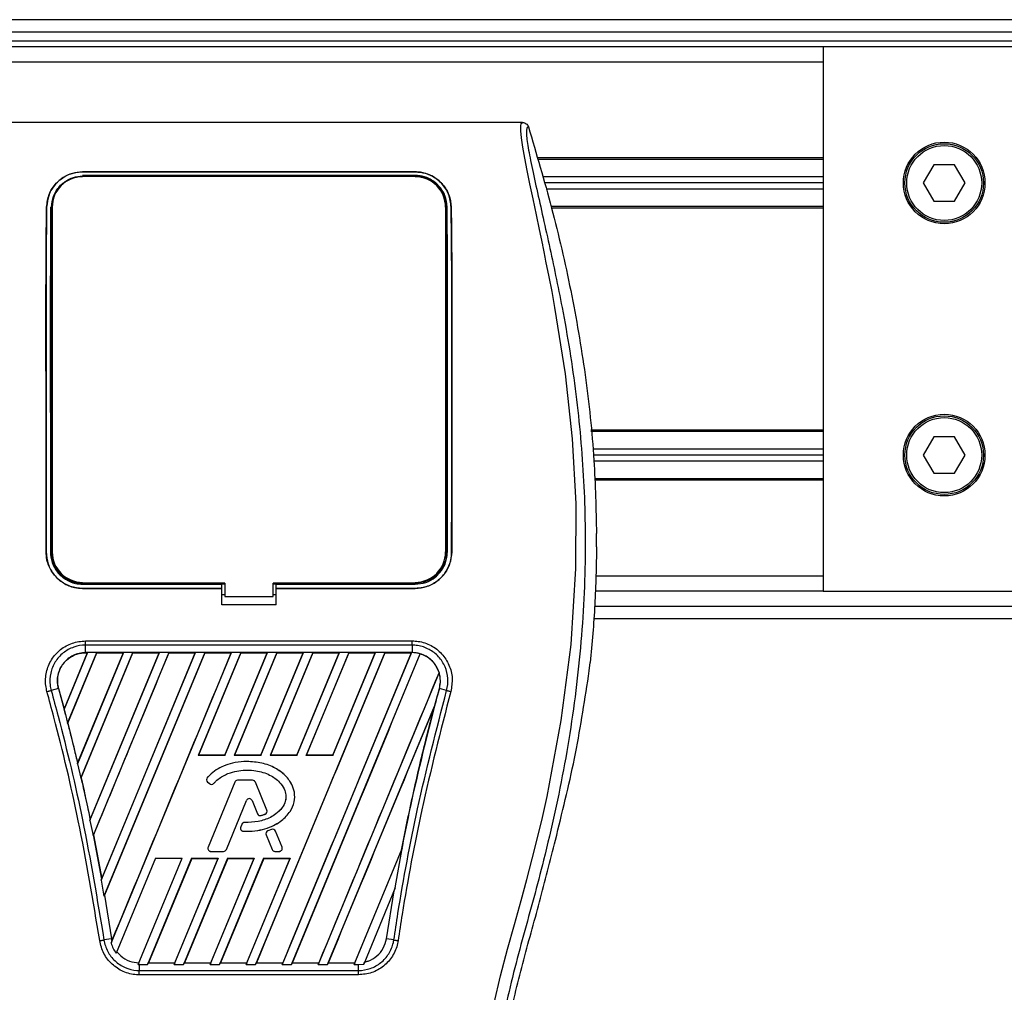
# Model space of a CAD drawing. Header units: millimetres. Extents: x 0 to 420, y 0 to 297.
# Tile 34 of 48: x 178 to 191, y 233 to 245. Entities that reach past the tile are written whole.
import ezdxf

# ---------------------------------------------------------------- set-up
doc = ezdxf.new("R2010")
doc.units = ezdxf.units.MM

msp = doc.modelspace()

# ---------------------------------------------------------------- linework, layer by layer
at = {"color": 7, "linetype": 'Continuous', "lineweight": 25}
for p, q in [((202.99774, 245.26762), (60.88198, 245.26762)), ((63.60376, 245.11209), (202.99774, 245.11209)), ((63.60376, 244.99544), (202.99774, 244.99544)), ((188.80561, 244.91768), (80.71209, 244.91768)), ((202.99774, 244.91768), (188.80561, 244.91768)), ((188.80561, 244.91768), (188.80561, 237.91882)), ((188.80561, 244.72327), (80.71209, 244.72327)), ((184.93761, 243.94561), (177.89824, 243.94561)), ((188.80561, 243.49069), (185.12668, 243.49069)), ((188.80561, 243.47125), (185.13224, 243.47125)), ((179.27938, 243.31181), (183.55646, 243.31181)), ((179.27938, 243.31096), (179.27938, 243.31181)), ((183.55646, 243.31096), (179.27938, 243.31096)), ((183.55646, 243.31096), (183.55646, 243.31181)), ((190.22622, 243.40126), (190.09153, 243.16796)), ((190.4956, 243.40126), (190.22622, 243.40126)), ((190.6303, 243.16796), (190.4956, 243.40126)), ((183.55646, 243.26447), (179.27938, 243.26447)), ((179.61621, 243.261), (179.33138, 243.261)), ((179.61621, 243.261), (179.62201, 243.25557)), ((181.37249, 243.26134), (181.3663, 243.25514)), ((181.37249, 243.26134), (181.46335, 243.26134)), ((181.37249, 243.26134), (181.37249, 243.25514)), ((181.46957, 243.25512), (181.46335, 243.26134)), ((181.46335, 243.25512), (181.46335, 243.26134)), ((183.50446, 243.261), (183.21964, 243.261)), ((183.50446, 243.261), (183.51016, 243.25566)), ((188.80561, 243.24573), (185.19676, 243.24573)), ((188.80561, 243.16796), (185.21901, 243.16796)), ((190.09153, 243.16796), (190.22622, 242.93467)), ((190.4956, 242.93467), (190.6303, 243.16796)), ((188.80561, 243.0902), (185.24125, 243.0902)), ((190.22622, 242.93467), (190.4956, 242.93467)), ((178.81677, 242.85728), (178.81604, 242.85728)), ((178.88784, 242.8569), (178.88784, 238.42429)), ((183.948, 242.8569), (183.948, 238.42429)), ((184.01907, 242.85728), (184.01981, 242.85728)), ((188.80561, 242.86468), (185.30577, 242.86468)), ((188.80561, 242.84524), (185.31129, 242.84524)), ((188.80561, 239.99126), (185.81489, 239.99126)), ((188.80561, 239.97182), (185.81689, 239.97182)), ((190.22622, 239.90183), (190.09153, 239.66853)), ((190.4956, 239.90183), (190.22622, 239.90183)), ((190.6303, 239.66853), (190.4956, 239.90183)), ((188.80561, 239.7463), (185.84006, 239.7463)), ((188.80561, 239.66853), (185.84806, 239.66853)), ((190.09153, 239.66853), (190.22622, 239.43524)), ((190.4956, 239.43524), (190.6303, 239.66853)), ((188.80561, 239.59077), (185.85535, 239.59077)), ((188.80561, 239.36525), (185.86359, 239.36525)), ((190.22622, 239.43524), (190.4956, 239.43524)), ((188.80561, 239.34581), (185.8643, 239.34581)), ((185.88942, 238.4911), (185.88942, 238.65879)), ((178.80993, 238.42428), (178.80925, 238.42428)), ((184.02591, 238.42428), (184.02659, 238.42428)), ((188.80561, 238.11323), (185.88262, 238.11323)), ((179.27938, 238.00934), (181.06798, 238.00934)), ((179.33946, 238.013), (179.60813, 238.013)), ((181.06798, 238.01274), (181.10686, 238.01274)), ((181.06798, 238.00934), (181.06798, 238.01274)), ((181.06798, 237.955), (181.06798, 238.00934)), ((181.10686, 238.02033), (181.10686, 237.84924)), ((181.72898, 237.84924), (181.72898, 238.02032)), ((181.72898, 238.01274), (181.76787, 238.01274)), ((181.76787, 238.00934), (181.76787, 238.01274)), ((181.76787, 237.955), (181.76787, 238.00934)), ((181.76787, 238.00934), (183.55646, 238.00934)), ((183.22772, 238.013), (183.49638, 238.013)), ((179.27938, 237.955), (181.06798, 237.955)), ((179.27938, 237.955), (179.27938, 237.95432)), ((181.06798, 237.95432), (179.27938, 237.95432)), ((181.06798, 237.95432), (181.06798, 237.955)), ((181.06798, 237.74308), (181.06798, 237.95432)), ((181.06798, 237.87656), (181.10686, 237.87656)), ((181.10686, 237.84924), (181.72898, 237.84924)), ((181.72898, 237.87656), (181.76787, 237.87656)), ((181.76787, 237.955), (183.55646, 237.955)), ((181.76787, 237.95432), (181.76787, 237.955)), ((181.76787, 237.74308), (181.76787, 237.95432)), ((183.55646, 237.95432), (181.76787, 237.95432)), ((183.55646, 237.955), (183.55646, 237.95432)), ((188.80561, 237.91882), (185.87223, 237.91882)), ((188.80561, 237.91882), (202.99774, 237.91882)), ((181.76787, 237.74308), (181.06798, 237.74308)), ((185.86534, 237.72441), (202.99774, 237.72441)), ((185.85313, 237.56887), (202.99774, 237.56887)), ((179.31793, 237.27993), (183.51791, 237.27993)), ((179.31793, 237.12898), (179.31793, 237.22516)), ((183.51791, 237.22516), (179.31793, 237.22516)), ((183.51791, 237.22516), (183.51791, 237.12898)), ((179.34123, 237.12885), (179.04018, 236.40205)), ((179.33948, 237.12768), (179.04044, 236.40602)), ((179.08627, 236.2227), (179.46161, 237.12885)), ((179.08809, 236.22372), (179.46239, 237.12768)), ((179.80417, 237.12885), (179.2125, 235.70041)), ((179.80243, 237.12768), (179.21509, 235.71018)), ((179.25546, 235.51351), (179.92456, 237.12885)), ((179.2595, 235.51974), (179.92534, 237.12768)), ((183.51791, 237.12898), (179.31793, 237.12898)), ((179.31793, 237.12768), (179.31793, 237.12898)), ((179.31793, 237.12768), (179.33948, 237.12768)), ((179.33948, 237.12768), (179.34123, 237.12885)), ((179.46161, 237.12885), (179.34123, 237.12885)), ((179.3736, 234.9717), (180.26712, 237.12885)), ((179.37689, 234.9832), (180.26537, 237.12768)), ((180.3875, 237.12885), (179.41307, 234.77635)), ((179.46161, 237.12885), (179.46239, 237.12768)), ((179.46239, 237.12768), (179.80243, 237.12768)), ((179.51839, 234.20359), (180.73007, 237.12885)), ((179.52428, 234.22151), (180.72832, 237.12768)), ((180.85045, 237.12885), (179.55278, 233.996)), ((180.85123, 237.12768), (179.56093, 234.01189)), ((179.64545, 233.39269), (181.19302, 237.12885)), ((179.80243, 237.12768), (179.80417, 237.12885)), ((179.92456, 237.12885), (179.80417, 237.12885)), ((179.92456, 237.12885), (179.92534, 237.12768)), ((179.92534, 237.12768), (180.26537, 237.12768)), ((180.26712, 237.12885), (180.26537, 237.12768)), ((180.3875, 237.12885), (180.26712, 237.12885)), ((180.38828, 237.12768), (180.3875, 237.12885)), ((180.38828, 237.12768), (180.72832, 237.12768)), ((180.73007, 237.12885), (180.72832, 237.12768)), ((180.85045, 237.12885), (180.73007, 237.12885)), ((181.3134, 237.12885), (180.76586, 235.80697)), ((181.31418, 237.12768), (180.76786, 235.80831)), ((180.85123, 237.12768), (180.85045, 237.12885)), ((180.85123, 237.12768), (181.19127, 237.12768)), ((181.10754, 235.80831), (181.65422, 237.12768)), ((181.10843, 235.80697), (181.65597, 237.12885)), ((181.19302, 237.12885), (181.19127, 237.12768)), ((181.3134, 237.12885), (181.19302, 237.12885)), ((181.77635, 237.12885), (181.22881, 235.80697)), ((181.77713, 237.12768), (181.23081, 235.80831)), ((181.31418, 237.12768), (181.3134, 237.12885)), ((181.31418, 237.12768), (181.65422, 237.12768)), ((183.16519, 237.12885), (181.50394, 233.11824)), ((181.57048, 235.80831), (182.11717, 237.12768)), ((181.57138, 235.80697), (182.11891, 237.12885)), ((181.65597, 237.12885), (181.65422, 237.12768)), ((181.77635, 237.12885), (181.65597, 237.12885)), ((182.2393, 237.12885), (181.69176, 235.80697)), ((182.24008, 237.12768), (181.69376, 235.80831)), ((181.77713, 237.12768), (181.77635, 237.12885)), ((181.77713, 237.12768), (182.11717, 237.12768)), ((183.50776, 237.12885), (181.84651, 233.11824)), ((181.96689, 233.11824), (183.62185, 237.11365)), ((182.03343, 235.80831), (182.58011, 237.12768)), ((182.03432, 235.80697), (182.58186, 237.12885)), ((182.11891, 237.12885), (182.11717, 237.12768)), ((182.2393, 237.12885), (182.11891, 237.12885)), ((182.70224, 237.12885), (182.15471, 235.80697)), ((182.70302, 237.12768), (182.1567, 235.80831)), ((182.24008, 237.12768), (182.2393, 237.12885)), ((182.24008, 237.12768), (182.58011, 237.12768)), ((182.49638, 235.80831), (183.04306, 237.12768)), ((182.49727, 235.80697), (183.04481, 237.12885)), ((182.58186, 237.12885), (182.58011, 237.12768)), ((182.70224, 237.12885), (182.58186, 237.12885)), ((182.70302, 237.12768), (182.70224, 237.12885)), ((182.70302, 237.12768), (183.04306, 237.12768)), ((183.04481, 237.12885), (183.04306, 237.12768)), ((183.16519, 237.12885), (183.04481, 237.12885)), ((183.16597, 237.12768), (183.16519, 237.12885)), ((183.16597, 237.12768), (183.50601, 237.12768)), ((183.50601, 237.12768), (183.50776, 237.12885)), ((183.51791, 237.12885), (183.50776, 237.12885)), ((183.51791, 237.12885), (183.51791, 237.12898)), ((183.62252, 237.11223), (183.62185, 237.11365)), ((185.79593, 236.89422), (185.80859, 237.0014)), ((183.86475, 236.87304), (182.30946, 233.11824)), ((183.86475, 236.87304), (183.86347, 236.8731)), ((178.96791, 236.66932), (178.87436, 236.64274)), ((178.96915, 236.66966), (178.96791, 236.66932)), ((178.96791, 236.66932), (179.05821, 236.33359)), ((178.96915, 236.66966), (179.04044, 236.40602)), ((183.86789, 236.66933), (183.86793, 236.66932)), ((183.96148, 236.64274), (183.86793, 236.66932)), ((179.04044, 236.40602), (179.04018, 236.40205)), ((179.05821, 236.33359), (179.08627, 236.2227)), ((182.42984, 233.11824), (183.80572, 236.43991)), ((183.80572, 236.43991), (183.79959, 236.42179)), ((179.08674, 236.22381), (179.08627, 236.2227)), ((179.08674, 236.22381), (179.08809, 236.22372)), ((179.08809, 236.22372), (179.21509, 235.71018)), ((179.2125, 235.70041), (179.21476, 235.70603)), ((179.2125, 235.70041), (179.25546, 235.51351)), ((179.21509, 235.71018), (179.21476, 235.70603)), ((180.76586, 235.80697), (180.76786, 235.80831)), ((181.10843, 235.80697), (180.76586, 235.80697)), ((181.10754, 235.80831), (180.76786, 235.80831)), ((181.10754, 235.80831), (181.10843, 235.80697)), ((181.22881, 235.80697), (181.23081, 235.80831)), ((181.57138, 235.80697), (181.22881, 235.80697)), ((181.57048, 235.80831), (181.23081, 235.80831)), ((181.39211, 235.72931), (181.39211, 235.72944)), ((181.57048, 235.80831), (181.57138, 235.80697)), ((181.69176, 235.80697), (181.69376, 235.80831)), ((182.03432, 235.80697), (181.69176, 235.80697)), ((182.03343, 235.80831), (181.69376, 235.80831)), ((182.03343, 235.80831), (182.03432, 235.80697)), ((182.15471, 235.80697), (182.1567, 235.80831)), ((182.49727, 235.80697), (182.15471, 235.80697)), ((182.49638, 235.80831), (182.1567, 235.80831)), ((182.49638, 235.80831), (182.49727, 235.80697)), ((179.25816, 235.51985), (179.25546, 235.51351)), ((179.25816, 235.51985), (179.2595, 235.51974)), ((180.8828, 235.52135), (180.8827, 235.52144)), ((180.8872, 235.46538), (180.88711, 235.46527)), ((180.88711, 235.46527), (180.91252, 235.44408)), ((180.8872, 235.46538), (180.91261, 235.44418)), ((181.23514, 235.46327), (180.8936, 234.62673)), ((181.23527, 235.46322), (180.89372, 234.62667)), ((180.91261, 235.44418), (180.91252, 235.44408)), ((180.96734, 235.44856), (180.96744, 235.44847)), ((181.23527, 235.46322), (181.23514, 235.46327)), ((181.27159, 235.48762), (181.27159, 235.48776)), ((181.46599, 235.48776), (181.27159, 235.48776)), ((181.46599, 235.48762), (181.27159, 235.48762)), ((181.46599, 235.48762), (181.46599, 235.48776)), ((181.50231, 235.46322), (181.50243, 235.46327)), ((181.64895, 235.10404), (181.50231, 235.46322)), ((181.64908, 235.1041), (181.50243, 235.46327)), ((181.12862, 234.59701), (181.3858, 235.22692)), ((181.12874, 234.59696), (181.38592, 235.22687)), ((181.3858, 235.22692), (181.38592, 235.22687)), ((181.45894, 235.22692), (181.45882, 235.22687)), ((181.45882, 235.22687), (181.52811, 235.05715)), ((181.45894, 235.22692), (181.52824, 235.0572)), ((181.52824, 235.0572), (181.52811, 235.05715)), ((181.62757, 235.05294), (181.62762, 235.05281)), ((181.64895, 235.10404), (181.64908, 235.1041)), ((179.37649, 234.97886), (179.3736, 234.9717)), ((179.3736, 234.9717), (179.41307, 234.77635)), ((179.37649, 234.97886), (179.37689, 234.9832)), ((181.36245, 234.94436), (181.36245, 234.94449)), ((181.57599, 235.0345), (181.57603, 235.03437)), ((181.32615, 234.92032), (181.31226, 234.88713)), ((181.31239, 234.88707), (181.31226, 234.88713)), ((181.32628, 234.92027), (181.31239, 234.88707)), ((181.32628, 234.92027), (181.32615, 234.92032)), ((181.3463, 234.83276), (181.34629, 234.83263)), ((181.70711, 234.85591), (181.66025, 234.83578)), ((181.6603, 234.83565), (181.66025, 234.83578)), ((181.70717, 234.85579), (181.6603, 234.83565)), ((181.70717, 234.85579), (181.70711, 234.85591)), ((181.75897, 234.83457), (181.7591, 234.83462)), ((181.84385, 234.62667), (181.75897, 234.83457)), ((181.84398, 234.62673), (181.7591, 234.83462)), ((179.41307, 234.77635), (179.41631, 234.78396)), ((179.41631, 234.78396), (179.52379, 234.21698)), ((179.41764, 234.78383), (179.41631, 234.78396)), ((179.41764, 234.78383), (179.52428, 234.22151)), ((181.63946, 234.78478), (181.63934, 234.78473)), ((181.63934, 234.78473), (181.716, 234.59696)), ((181.63946, 234.78478), (181.71612, 234.59701)), ((185.36074, 234.71911), (185.3767, 234.78342)), ((180.89372, 234.62667), (180.8936, 234.62673)), ((180.93005, 234.57261), (181.09229, 234.57261)), ((180.93005, 234.57261), (180.93005, 234.57248)), ((180.93005, 234.57248), (181.09229, 234.57248)), ((181.09229, 234.57261), (181.09229, 234.57248)), ((181.12862, 234.59701), (181.12874, 234.59696)), ((181.71612, 234.59701), (181.716, 234.59696)), ((181.75244, 234.57261), (181.80753, 234.57261)), ((181.75244, 234.57261), (181.75244, 234.57248)), ((181.75244, 234.57248), (181.80753, 234.57248)), ((181.80753, 234.57261), (181.80753, 234.57248)), ((181.84385, 234.62667), (181.84398, 234.62673)), ((182.77241, 233.11824), (183.39084, 234.61128)), ((182.7804, 233.1418), (183.37966, 234.58787)), ((183.30044, 234.1024), (183.39084, 234.61128)), ((183.38089, 234.5875), (183.37966, 234.58787)), ((183.39084, 234.61128), (183.38089, 234.5875)), ((180.21827, 234.48497), (179.7119, 233.26249)), ((179.99482, 233.11849), (180.56083, 234.48497)), ((180.68122, 234.48497), (180.1151, 233.11824)), ((180.68214, 234.48358), (180.12663, 233.1418)), ((180.21827, 234.48497), (180.56083, 234.48497)), ((180.45767, 233.11824), (181.02378, 234.48497)), ((180.46566, 233.1418), (181.02171, 234.48358)), ((181.14416, 234.48497), (180.57805, 233.11824)), ((181.14509, 234.48358), (180.58958, 233.1418)), ((180.68122, 234.48497), (181.02378, 234.48497)), ((180.68214, 234.48358), (180.68122, 234.48497)), ((180.68214, 234.48358), (181.02171, 234.48358)), ((180.92061, 233.11824), (181.48673, 234.48497)), ((180.9286, 233.1418), (181.48466, 234.48358)), ((181.02378, 234.48497), (181.02171, 234.48358)), ((181.60711, 234.48497), (181.041, 233.11824)), ((181.60804, 234.48358), (181.05253, 233.1418)), ((181.14416, 234.48497), (181.48673, 234.48497)), ((181.14509, 234.48358), (181.14416, 234.48497)), ((181.14509, 234.48358), (181.48466, 234.48358)), ((181.38356, 233.11824), (181.94968, 234.48497)), ((181.39155, 233.1418), (181.94761, 234.48358)), ((181.48673, 234.48497), (181.48466, 234.48358)), ((181.60711, 234.48497), (181.94968, 234.48497)), ((181.60804, 234.48358), (181.60711, 234.48497)), ((181.60804, 234.48358), (181.94761, 234.48358)), ((181.94968, 234.48497), (181.94761, 234.48358)), ((179.52379, 234.21698), (179.51839, 234.20359)), ((179.51839, 234.20359), (179.55278, 233.996)), ((179.52379, 234.21698), (179.52428, 234.22151)), ((183.30044, 234.1024), (182.89535, 233.12442)), ((183.18619, 233.44966), (183.28551, 234.06594)), ((183.28551, 234.06594), (183.30044, 234.1024)), ((179.55278, 233.996), (179.5596, 234.01204)), ((179.5596, 234.01204), (179.64965, 233.44966)), ((179.56093, 234.01189), (179.5596, 234.01204)), ((179.56093, 234.01189), (179.65092, 233.44985)), ((179.64965, 233.44966), (179.55368, 233.43397)), ((179.65576, 233.41833), (179.64545, 233.39269)), ((179.65092, 233.44985), (179.64965, 233.44966)), ((179.64965, 233.44966), (179.65576, 233.41833)), ((179.65092, 233.44985), (179.6561, 233.42247)), ((179.65576, 233.41833), (179.6561, 233.42247)), ((183.28217, 233.43397), (183.18619, 233.44966)), ((179.7119, 233.26249), (179.72057, 233.28256)), ((180.00356, 233.14059), (179.99482, 233.11849)), ((179.99482, 233.11849), (180.00844, 233.11824)), ((180.00844, 233.11824), (180.00844, 233.04189)), ((180.00844, 233.11824), (180.1151, 233.11824)), ((180.00844, 233.04189), (182.8274, 233.04189)), ((180.1151, 233.11824), (180.12476, 233.14055)), ((180.12663, 233.1418), (180.12476, 233.14055)), ((180.12476, 233.14055), (180.46649, 233.14055)), ((180.12663, 233.1418), (180.46566, 233.1418)), ((180.46649, 233.14055), (180.45767, 233.11824)), ((180.45767, 233.11824), (180.57805, 233.11824)), ((180.46649, 233.14055), (180.46566, 233.1418)), ((180.57805, 233.11824), (180.58771, 233.14055)), ((180.58958, 233.1418), (180.58771, 233.14055)), ((180.58771, 233.14055), (180.92944, 233.14055)), ((180.58958, 233.1418), (180.9286, 233.1418)), ((180.92944, 233.14055), (180.92061, 233.11824)), ((180.92061, 233.11824), (181.041, 233.11824)), ((180.92944, 233.14055), (180.9286, 233.1418)), ((181.041, 233.11824), (181.05066, 233.14055)), ((181.05253, 233.1418), (181.05066, 233.14055)), ((181.05066, 233.14055), (181.39239, 233.14055)), ((181.05253, 233.1418), (181.39155, 233.1418)), ((181.39239, 233.14055), (181.38356, 233.11824)), ((181.38356, 233.11824), (181.50394, 233.11824)), ((181.39239, 233.14055), (181.39155, 233.1418)), ((181.50394, 233.11824), (181.5136, 233.14055)), ((181.51547, 233.1418), (181.5136, 233.14055)), ((181.5136, 233.14055), (181.85533, 233.14055)), ((181.51547, 233.1418), (181.8545, 233.1418)), ((181.84651, 233.11824), (181.85533, 233.14055)), ((181.84651, 233.11824), (181.96689, 233.11824)), ((181.8545, 233.1418), (181.85533, 233.14055)), ((181.97655, 233.14055), (181.96689, 233.11824)), ((181.97655, 233.14055), (181.97842, 233.1418)), ((181.97655, 233.14055), (182.31828, 233.14055)), ((181.97842, 233.1418), (182.31745, 233.1418)), ((182.30946, 233.11824), (182.31828, 233.14055)), ((182.30946, 233.11824), (182.42984, 233.11824)), ((182.31745, 233.1418), (182.31828, 233.14055)), ((182.4395, 233.14055), (182.42984, 233.11824)), ((182.4395, 233.14055), (182.44137, 233.1418)), ((182.4395, 233.14055), (182.78123, 233.14055)), ((182.44137, 233.1418), (182.7804, 233.1418)), ((182.78123, 233.14055), (182.77241, 233.11824)), ((182.77241, 233.11824), (182.8274, 233.11824)), ((182.78123, 233.14055), (182.7804, 233.1418)), ((182.8274, 233.11824), (182.89535, 233.12442)), ((182.8274, 233.04189), (182.8274, 233.11824)), ((182.89535, 233.12442), (182.90601, 233.14917)), ((182.8274, 232.98581), (180.00843, 232.98581))]:
    msp.add_line(p, q, dxfattribs=at)
at = {"color": 7, "linetype": 'Continuous', "lineweight": 25, "flags": 128}
for points in [[(184.57305, 232.62338), (184.6557, 232.9715), (184.74539, 233.31414), (184.83305, 233.63336), (184.91882, 233.94176), (184.99235, 234.20978), (185.06331, 234.4783), (185.13048, 234.74555), (185.19332, 235.01026), (185.25301, 235.27786), (185.4365, 236.25647), (185.56105, 237.23541), (185.62341, 238.21252), (185.62618, 239.04476), (185.58228, 239.87901), (185.49213, 240.7156), (185.355, 241.56842), (185.31659, 241.77111), (185.27943, 241.9603), (185.23914, 242.16209), (185.22871, 242.21407), (185.21452, 242.28453), (185.20181, 242.34729), (185.19842, 242.36405), (185.19747, 242.36876), (185.19718, 242.37019), (185.19707, 242.37072), (185.19704, 242.3709), (185.19703, 242.37096), (185.19702, 242.37099), (185.19702, 242.371), (185.19702, 242.371), (185.19702, 242.37101), (185.19702, 242.37101), (185.19702, 242.37101), (185.15556, 242.57122), (185.11581, 242.75977), (185.07262, 242.9635), (185.03219, 243.15549), (184.99705, 243.32636), (184.96593, 243.48527), (184.94033, 243.62869), (184.92271, 243.74682), (184.91378, 243.83739), (184.91365, 243.89884), (184.92164, 243.93404), (184.93761, 243.94561)], [(181.10686, 238.02032), (180.32917, 238.02032), (179.27938, 238.02032)], [(183.55646, 238.02032), (183.12096, 238.02032), (181.72898, 238.02032)]]:
    msp.add_lwpolyline(points, dxfattribs=at)
at = {"color": 7, "linetype": 'Continuous', "lineweight": 25}
for centre, radius in [((190.36091, 243.16796), 0.52491), ((190.36091, 243.16796), 0.50547), ((190.36091, 243.16796), 0.48214), ((190.36091, 239.66853), 0.52491), ((190.36091, 239.66853), 0.50547), ((190.36091, 239.66853), 0.48214)]:
    msp.add_circle(centre, radius, dxfattribs=at)
for centre, radius, start, end in [((179.27938, 242.8569), 0.39154, 90, 180), ((183.55646, 242.8569), 0.39154, 0, 90), ((179.27938, 238.42429), 0.39154, 180, 270), ((183.55646, 238.42429), 0.39154, 270, 0), ((183.51791, 236.76581), 0.36304, 73.364009, 90), ((183.51791, 236.76581), 0.36304, 344.587332, 17.180089), ((210.1317, 229.42882), 27.24358, 164.587332, 165.087235), ((152.70414, 229.42882), 27.24358, 14.681483, 14.830401), ((180.91233, 235.49551), 0.03937, 138.805903, 230.16689), ((180.91233, 235.49551), 0.03923, 138.805903, 230.16689), ((180.93774, 235.47431), 0.03937, 230.16689, 318.977091), ((180.93774, 235.47431), 0.03923, 230.16689, 318.977091), ((181.27159, 235.44839), 0.03937, 90, 157.790712), ((181.27159, 235.44839), 0.03923, 90, 157.790712), ((181.46599, 235.44839), 0.03937, 22.209291, 90), ((181.46599, 235.44839), 0.03923, 22.209291, 90), ((181.42237, 235.21199), 0.0395, 22.209261, 157.790711), ((181.42237, 235.21199), 0.03937, 22.209261, 157.790711), ((181.56456, 235.07203), 0.03937, 202.209261, 286.934979), ((181.56456, 235.07203), 0.03923, 202.209261, 286.934979), ((181.61263, 235.08922), 0.03923, 292.378703, 22.209291), ((181.61263, 235.08922), 0.03937, 292.378703, 22.209291), ((181.36247, 234.90512), 0.03937, 90.034995, 157.290493), ((181.36247, 234.90512), 0.03923, 90.034995, 157.290493), ((181.34858, 234.87193), 0.03937, 157.290493, 266.671349), ((181.34858, 234.87193), 0.03923, 157.290493, 266.671349), ((181.67578, 234.79961), 0.03937, 113.245837, 202.209268), ((181.67578, 234.79961), 0.03923, 113.245837, 202.209268), ((181.72265, 234.81974), 0.03937, 22.209257, 113.245837), ((181.72265, 234.81974), 0.03923, 22.209257, 113.245837), ((180.93005, 234.61184), 0.03937, 157.790712, 270), ((180.93005, 234.61184), 0.03923, 157.790712, 270), ((181.09229, 234.61184), 0.03923, 270, 337.790711), ((181.09229, 234.61184), 0.03937, 270, 337.790711), ((181.75244, 234.61184), 0.03937, 202.209268, 270), ((181.75244, 234.61184), 0.03923, 202.209268, 270), ((181.80753, 234.61184), 0.03937, 270, 22.209257), ((181.80753, 234.61184), 0.03923, 270, 22.209257)]:
    msp.add_arc(centre, radius, start, end, dxfattribs=at)
for points, knots in [([(184.93761, 243.94561), (184.94586, 243.94486), (184.96236, 243.94335), (184.98454, 243.93145), (185.00263, 243.91387), (185.00901, 243.89853), (185.01221, 243.89084)], [0, 0, 0, 0, 0.24967543, 0.49939281, 0.74914799, 1, 1, 1, 1]), ([(185.01221, 243.89084), (185.00642, 243.88913), (184.99492, 243.88572), (184.98671, 243.85197), (184.98662, 243.79364), (184.99586, 243.70741), (185.01409, 243.59473), (185.04022, 243.45896), (185.07279, 243.30392), (185.12226, 243.07851), (185.19203, 242.76942), (185.27759, 242.38101), (185.36462, 241.97586), (185.49496, 241.3354), (185.63665, 240.45601), (185.73679, 239.33535), (185.75435, 238.16681), (185.6758, 236.95117), (185.49326, 235.69679), (185.27592, 234.70675), (185.08257, 233.97628), (184.94985, 233.49575), (184.82061, 233.01464), (184.70613, 232.53074), (184.61104, 232.04082), (184.59486, 231.70866), (184.58675, 231.54208)], [0, 0, 0, 0, 0.01540227, 0.03061858, 0.04589778, 0.0611515, 0.07635239, 0.09167591, 0.1069667, 0.12239636, 0.15311965, 0.18413953, 0.21464534, 0.24575549, 0.32956556, 0.41290917, 0.49608211, 0.58959241, 0.68386766, 0.7780859, 0.81510034, 0.85211963, 0.88910287, 0.92601797, 0.9628961, 1, 1, 1, 1]), ([(185.01221, 243.89084), (185.11546, 243.54351), (185.3222, 242.848), (185.56821, 241.78311), (185.75366, 240.70038), (185.8657, 239.6558), (185.88194, 238.97318), (185.88942, 238.65879)], [0, 0, 0, 0, 0.2041389, 0.40877747, 0.6153735, 0.8228525, 1, 1, 1, 1]), ([(178.81604, 242.85728), (178.82311, 242.91397), (178.83725, 243.0273), (178.93276, 243.17172), (179.06168, 243.26755), (179.18721, 243.30759), (179.25587, 243.31073), (179.27938, 243.31181)], [0, 0, 0, 0, 0.24267004, 0.4850883, 0.73180572, 0.90817203, 1, 1, 1, 1]), ([(179.27938, 243.31096), (179.23451, 243.30711), (179.14497, 243.29941), (179.02301, 243.24096), (178.91738, 243.14903), (178.8361, 243.01872), (178.82325, 242.91141), (178.81677, 242.85728)], [0, 0, 0, 0, 0.17434441, 0.34796365, 0.54006901, 0.76796632, 1, 1, 1, 1]), ([(183.55646, 243.31181), (183.6017, 243.3079), (183.692, 243.3001), (183.81493, 243.24069), (183.9207, 243.1476), (184.00098, 243.01707), (184.01352, 242.91063), (184.01981, 242.85728)], [0, 0, 0, 0, 0.17602394, 0.35136334, 0.54466667, 0.77179405, 1, 1, 1, 1]), ([(184.01907, 242.85728), (184.01195, 242.91406), (183.99772, 243.02756), (183.9018, 243.17198), (183.77284, 243.26729), (183.64759, 243.30683), (183.57971, 243.30991), (183.55646, 243.31096)], [0, 0, 0, 0, 0.24352506, 0.48678704, 0.7352137, 0.90932665, 1, 1, 1, 1]), ([(178.87873, 242.85689), (178.8844, 242.90586), (178.89579, 243.00411), (178.97729, 243.13076), (179.08882, 243.21574), (179.19808, 243.25177), (179.25841, 243.25465), (179.27938, 243.25565)], [0, 0, 0, 0, 0.24096485, 0.48337497, 0.7285961, 0.90568571, 1, 1, 1, 1]), ([(179.27938, 243.25565), (179.42614, 243.25562), (180.15994, 243.25544), (181.58564, 243.25484), (182.86457, 243.25538), (183.55646, 243.25568)], [0, 0, 0, 0, 0.10293933, 0.51469663, 1, 1, 1, 1]), ([(179.32566, 243.25564), (179.32714, 243.25705), (179.32902, 243.25884), (179.33097, 243.26062), (179.33138, 243.261)], [0, 0, 0, 0, 0.78769982, 1, 1, 1, 1]), ([(179.33138, 243.261), (179.33529, 243.26072), (179.34232, 243.26021), (179.34818, 243.25704), (179.35078, 243.25564)], [0, 0, 0, 0, 0.55631517, 1, 1, 1, 1]), ([(179.5966, 243.25557), (179.59697, 243.25586), (179.60066, 243.25873), (179.60784, 243.26056), (179.6143, 243.2609), (179.61621, 243.261)], [0, 0, 0, 0, 0.07159855, 0.7251144, 1, 1, 1, 1]), ([(183.21385, 243.25558), (183.21535, 243.25701), (183.21726, 243.25882), (183.21922, 243.26062), (183.21964, 243.261)], [0, 0, 0, 0, 0.7900144, 1, 1, 1, 1]), ([(183.21964, 243.261), (183.22355, 243.26072), (183.23061, 243.26021), (183.2365, 243.25702), (183.23913, 243.25559)], [0, 0, 0, 0, 0.55326522, 1, 1, 1, 1]), ([(183.48497, 243.25566), (183.4853, 243.25591), (183.48895, 243.25875), (183.4961, 243.26056), (183.50255, 243.2609), (183.50446, 243.261)], [0, 0, 0, 0, 0.06498635, 0.72315663, 1, 1, 1, 1]), ([(183.96804, 242.8569), (183.96209, 242.90761), (183.95018, 243.00898), (183.86549, 243.13865), (183.75043, 243.2248), (183.63861, 243.26068), (183.57739, 243.2635), (183.55646, 243.26447)], [0, 0, 0, 0, 0.24343294, 0.48667429, 0.73216251, 0.90844651, 1, 1, 1, 1]), ([(183.55646, 243.25568), (183.59514, 243.25231), (183.67154, 243.24567), (183.77665, 243.19545), (183.86789, 243.11634), (183.94028, 243.00155), (183.95135, 242.9065), (183.95712, 242.8569)], [0, 0, 0, 0, 0.17334583, 0.34244333, 0.53261108, 0.75610773, 1, 1, 1, 1]), ([(178.80925, 238.42428), (178.80906, 239.01936), (178.80872, 240.05524), (178.80793, 241.18473), (178.80811, 241.81258), (178.80866, 242.09556), (178.81037, 242.37733), (178.8129, 242.63254), (178.81509, 242.78954), (178.81604, 242.85728)], [0, 0, 0, 0, 0.39999062, 0.69627324, 0.75916952, 0.8220145, 0.88648757, 0.95101884, 1, 1, 1, 1]), ([(178.81677, 242.85728), (178.81486, 242.71292), (178.81096, 242.41978), (178.80878, 241.96079), (178.80869, 241.50849), (178.80887, 240.92124), (178.8094, 239.89313), (178.80972, 239.01181), (178.80993, 238.42428)], [0, 0, 0, 0, 0.103614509, 0.210394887, 0.308928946, 0.407627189, 0.605095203, 1, 1, 1, 1]), ([(178.8678, 242.8569), (178.86684, 242.7125), (178.86488, 242.41927), (178.86377, 241.96022), (178.86374, 241.50795), (178.86383, 240.9208), (178.86408, 239.89288), (178.86425, 239.01172), (178.86435, 238.42429)], [0, 0, 0, 0, 0.10364528, 0.21045677, 0.30898402, 0.40767457, 0.60512675, 1, 1, 1, 1]), ([(178.87534, 238.42429), (178.87531, 238.57106), (178.87517, 239.30492), (178.87499, 240.33227), (178.87471, 241.30786), (178.87475, 241.79117), (178.87501, 242.07823), (178.87585, 242.36426), (178.87713, 242.62528), (178.87824, 242.78634), (178.87873, 242.85689)], [0, 0, 0, 0, 0.09866262, 0.49331325, 0.69063923, 0.75445246, 0.81821717, 0.8835847, 0.94900683, 1, 1, 1, 1]), ([(183.95712, 242.8569), (183.95802, 242.72032), (183.95966, 242.47332), (183.9608, 242.09543), (183.96122, 241.61836), (183.96097, 240.82651), (183.96076, 239.72088), (183.96059, 238.85649), (183.9605, 238.42429)], [0, 0, 0, 0, 0.09798508, 0.17719899, 0.25657658, 0.41886692, 0.70943339, 1, 1, 1, 1]), ([(183.97149, 238.42429), (183.9716, 239.01299), (183.97178, 239.96031), (183.97205, 241.08674), (183.97214, 241.71547), (183.9718, 242.07533), (183.97083, 242.43354), (183.96916, 242.68766), (183.96804, 242.8569)], [0, 0, 0, 0, 0.39569177, 0.63673231, 0.75729188, 0.81812006, 0.8788623, 1, 1, 1, 1]), ([(184.02591, 238.42428), (184.02612, 239.01312), (184.02648, 240.04607), (184.02721, 241.26256), (184.02707, 241.98891), (184.02492, 242.35981), (184.02238, 242.62035), (184.02011, 242.78294), (184.01907, 242.85728)], [0, 0, 0, 0, 0.39561742, 0.69400195, 0.81849559, 0.88231427, 0.94619029, 1, 1, 1, 1]), ([(184.01981, 242.85728), (184.02171, 242.71327), (184.02557, 242.42101), (184.02773, 241.96339), (184.02784, 241.51164), (184.02766, 240.92379), (184.02712, 239.89463), (184.0268, 239.01241), (184.02659, 238.42428)], [0, 0, 0, 0, 0.103201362, 0.209436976, 0.308088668, 0.406906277, 0.604614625, 1, 1, 1, 1]), ([(185.88942, 238.4911), (185.88495, 238.24262), (185.87602, 237.74508), (185.83108, 237.24949), (185.80859, 237.0014)], [0, 0, 0, 0, 0.49941172, 1, 1, 1, 1]), ([(179.27938, 237.95432), (179.22653, 237.95952), (179.12084, 237.96991), (178.97994, 238.05096), (178.8736, 238.17027), (178.8173, 238.30242), (178.81154, 238.3897), (178.80925, 238.42428)], [0, 0, 0, 0, 0.21471698, 0.42943093, 0.64424617, 0.85905702, 1, 1, 1, 1]), ([(178.80993, 238.42428), (178.81514, 238.3715), (178.82556, 238.26595), (178.90657, 238.12532), (179.0257, 238.01918), (179.15766, 237.963), (179.24483, 237.95727), (179.27938, 237.955)], [0, 0, 0, 0, 0.21475926, 0.42951945, 0.64419924, 0.85896194, 1, 1, 1, 1]), ([(178.86435, 238.42429), (178.86895, 238.37763), (178.87815, 238.28431), (178.94973, 238.15995), (179.05507, 238.0661), (179.17174, 238.01641), (179.24882, 238.01135), (179.27938, 238.00934)], [0, 0, 0, 0, 0.21473469, 0.42946959, 0.64419829, 0.8589152, 1, 1, 1, 1]), ([(178.87534, 238.42429), (178.87847, 238.3865), (178.88536, 238.30329), (178.94444, 238.18542), (179.04174, 238.08852), (179.15932, 238.03014), (179.242, 238.02338), (179.27938, 238.02032)], [0, 0, 0, 0, 0.17894419, 0.39401351, 0.60853915, 0.8229777, 1, 1, 1, 1]), ([(183.9605, 238.42429), (183.95738, 238.3865), (183.95048, 238.30329), (183.8914, 238.18542), (183.7941, 238.08852), (183.67652, 238.03014), (183.59385, 238.02338), (183.55646, 238.02032)], [0, 0, 0, 0, 0.17894415, 0.39401352, 0.60853913, 0.82297769, 1, 1, 1, 1]), ([(183.55646, 238.00934), (183.60312, 238.01393), (183.69643, 238.0231), (183.8208, 238.09465), (183.91466, 238.19995), (183.96439, 238.31663), (183.96947, 238.39371), (183.97149, 238.42429)], [0, 0, 0, 0, 0.21470376, 0.42940734, 0.64411626, 0.85883653, 1, 1, 1, 1]), ([(183.55646, 237.955), (183.60924, 237.96019), (183.71479, 237.97057), (183.85543, 238.0515), (183.96162, 238.17059), (184.01787, 238.30254), (184.02363, 238.38973), (184.02591, 238.42428)], [0, 0, 0, 0, 0.21472397, 0.42944923, 0.64408755, 0.85894338, 1, 1, 1, 1]), ([(184.02659, 238.42428), (184.02138, 238.37143), (184.01094, 238.26573), (183.92983, 238.12485), (183.81046, 238.01855), (183.67829, 237.96232), (183.59103, 237.95659), (183.55646, 237.95432)], [0, 0, 0, 0, 0.21474819, 0.42949365, 0.64433813, 0.85913498, 1, 1, 1, 1]), ([(179.33946, 238.013), (179.33733, 238.01486), (179.33453, 238.0173), (179.33189, 238.01974), (179.33126, 238.02032)], [0, 0, 0, 0, 0.76008968, 1, 1, 1, 1]), ([(179.36139, 238.02032), (179.35881, 238.01855), (179.35228, 238.01405), (179.34429, 238.0134), (179.33946, 238.013)], [0, 0, 0, 0, 0.39458364, 1, 1, 1, 1]), ([(179.60813, 238.013), (179.6037, 238.01335), (179.59569, 238.01399), (179.58899, 238.01836), (179.586, 238.02032)], [0, 0, 0, 0, 0.55236831, 1, 1, 1, 1]), ([(179.61633, 238.02032), (179.61543, 238.0195), (179.61279, 238.01706), (179.60999, 238.01462), (179.60813, 238.013)], [0, 0, 0, 0, 0.337147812, 1, 1, 1, 1]), ([(183.22772, 238.013), (183.22559, 238.01486), (183.22279, 238.0173), (183.22015, 238.01974), (183.21951, 238.02032)], [0, 0, 0, 0, 0.76009148, 1, 1, 1, 1]), ([(183.24965, 238.02032), (183.24707, 238.01855), (183.24053, 238.01405), (183.23255, 238.0134), (183.22772, 238.013)], [0, 0, 0, 0, 0.39458268, 1, 1, 1, 1]), ([(183.49638, 238.013), (183.49196, 238.01335), (183.48395, 238.01399), (183.47725, 238.01836), (183.47425, 238.02032)], [0, 0, 0, 0, 0.55236985, 1, 1, 1, 1]), ([(183.50458, 238.02032), (183.50369, 238.0195), (183.50105, 238.01706), (183.49824, 238.01462), (183.49638, 238.013)], [0, 0, 0, 0, 0.33714478, 1, 1, 1, 1]), ([(178.82107, 236.62788), (178.81528, 236.65345), (178.79675, 236.73534), (178.8059, 236.88001), (178.87241, 237.0431), (178.9898, 237.17399), (179.14403, 237.26282), (179.25996, 237.27422), (179.31793, 237.27993)], [0, 0, 0, 0, 0.08320713, 0.2665167, 0.44984543, 0.63320002, 0.81658718, 1, 1, 1, 1]), ([(179.31793, 237.22516), (179.31793, 237.22516), (179.26639, 237.22516), (179.16248, 237.20751), (179.02484, 237.13111), (178.92013, 237.01339), (178.86034, 236.86779), (178.8537, 236.73898), (178.86815, 236.66527), (178.87436, 236.64274), (178.87436, 236.64274)], [0, 0, 0, 0, 0.00000554, 0.18345826, 0.36687747, 0.55024271, 0.73355513, 0.91681903, 0.99999446, 1, 1, 1, 1]), ([(183.51791, 237.27993), (183.54414, 237.27871), (183.62807, 237.27483), (183.76517, 237.22755), (183.90476, 237.12012), (183.99977, 236.97222), (184.04446, 236.8), (184.02467, 236.68524), (184.01477, 236.62786)], [0, 0, 0, 0, 0.08333741, 0.26669078, 0.45002272, 0.63333664, 0.81664971, 1, 1, 1, 1]), ([(183.96148, 236.64274), (183.96148, 236.64274), (183.97518, 236.69238), (183.98581, 236.79714), (183.94883, 236.95005), (183.86327, 237.08229), (183.73882, 237.17873), (183.61633, 237.21946), (183.54133, 237.22516), (183.51791, 237.22516), (183.51791, 237.22516)], [0, 0, 0, 0, 0.00000554, 0.18327423, 0.3665623, 0.54987941, 0.73323888, 0.91663586, 0.99999446, 1, 1, 1, 1]), ([(179.31793, 237.12898), (179.29037, 237.12716), (179.23462, 237.12348), (179.15645, 237.09436), (179.08546, 237.04905), (179.02939, 236.99109), (178.98498, 236.91871), (178.95743, 236.83489), (178.95124, 236.74691), (178.96294, 236.69246), (178.96791, 236.66932)], [0, 0, 0, 0, 0.12376551, 0.2503736, 0.37032558, 0.50050352, 0.60947439, 0.75007181, 0.89378122, 1, 1, 1, 1]), ([(178.96915, 236.66966), (178.96559, 236.68487), (178.95281, 236.73956), (178.95661, 236.83842), (178.99527, 236.93955), (179.05926, 237.02542), (179.14511, 237.09134), (179.24118, 237.12418), (179.29981, 237.12685), (179.31793, 237.12768)], [0, 0, 0, 0, 0.07062241, 0.25381881, 0.43701818, 0.55169136, 0.73487546, 0.91805977, 1, 1, 1, 1]), ([(180.38828, 237.12768), (180.20757, 236.69121), (179.88407, 235.90992), (179.56047, 235.12864), (179.41764, 234.78383)], [0, 0, 0, 0, 0.55865056, 1, 1, 1, 1]), ([(179.6561, 233.42247), (179.91196, 234.04001), (180.42369, 235.27507), (180.93541, 236.51014), (181.19127, 237.12768)], [0, 0, 0, 0, 0.49999932, 1, 1, 1, 1]), ([(183.16597, 237.12768), (182.89086, 236.46337), (182.34065, 235.13474), (181.79053, 233.80612), (181.51547, 233.1418)], [0, 0, 0, 0, 0.50000118, 1, 1, 1, 1]), ([(183.50601, 237.12768), (183.23077, 236.46335), (182.68031, 235.13469), (182.12977, 233.8061), (181.8545, 233.1418)], [0, 0, 0, 0, 0.500001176, 1, 1, 1, 1]), ([(181.97842, 233.1418), (182.25241, 233.80353), (182.8004, 235.12701), (183.34848, 236.45048), (183.62252, 237.11223)], [0, 0, 0, 0, 0.49999481, 1, 1, 1, 1]), ([(183.86793, 236.66932), (183.87347, 236.69612), (183.88477, 236.75084), (183.87745, 236.83552), (183.85162, 236.91747), (183.80778, 236.98982), (183.74918, 237.04986), (183.67955, 237.09434), (183.60087, 237.12349), (183.54557, 237.12715), (183.51791, 237.12898)], [0, 0, 0, 0, 0.12266846, 0.2503669, 0.37732332, 0.5066033, 0.62729133, 0.75168036, 0.87581545, 1, 1, 1, 1]), ([(183.86347, 236.8731), (183.85922, 236.88535), (183.84169, 236.93589), (183.78846, 237.01567), (183.70475, 237.08209), (183.64457, 237.10415), (183.62252, 237.11223)], [0, 0, 0, 0, 0.11036915, 0.45546473, 0.80052667, 1, 1, 1, 1]), ([(183.86347, 236.8731), (183.60582, 236.2512), (183.09053, 235.00738), (182.57514, 233.76366), (182.31745, 233.1418)], [0, 0, 0, 0, 0.50000151, 1, 1, 1, 1]), ([(185.3767, 234.78342), (185.46241, 235.13172), (185.63412, 235.82945), (185.74193, 236.53892), (185.79593, 236.89422)], [0, 0, 0, 0, 0.49918594, 1, 1, 1, 1]), ([(179.49901, 233.42549), (179.4134, 233.94077), (179.2531, 234.90557), (179.00004, 235.96844), (178.8509, 236.51799), (178.82107, 236.62788)], [0, 0, 0, 0, 0.47837414, 0.89568468, 1, 1, 1, 1]), ([(178.87436, 236.64274), (178.90425, 236.53262), (179.05369, 235.9819), (179.30714, 234.91689), (179.46785, 233.9502), (179.55368, 233.43397)], [0, 0, 0, 0, 0.10431994, 0.52169621, 1, 1, 1, 1]), ([(183.28217, 233.43397), (183.29951, 233.54681), (183.38622, 234.11115), (183.58589, 235.18755), (183.83079, 236.13638), (183.96148, 236.64274)], [0, 0, 0, 0, 0.10437784, 0.52202684, 1, 1, 1, 1]), ([(184.01477, 236.62786), (183.8843, 236.1226), (183.6398, 235.17571), (183.44067, 234.10144), (183.35414, 233.53814), (183.33684, 233.42552)], [0, 0, 0, 0, 0.47789779, 0.89561471, 1, 1, 1, 1]), ([(183.38089, 234.5875), (183.40369, 234.70335), (183.44943, 234.93575), (183.52302, 235.27969), (183.6007, 235.62276), (183.68178, 235.95978), (183.77037, 236.30991), (183.83404, 236.54447), (183.86793, 236.66932)], [0, 0, 0, 0, 0.16562597, 0.33226375, 0.49337027, 0.65906192, 0.81852065, 1, 1, 1, 1]), ([(183.96148, 236.64274), (183.96516, 236.6417), (183.97251, 236.63962), (183.98573, 236.63591), (183.99994, 236.63196), (184.00983, 236.62923), (184.01477, 236.62786)], [0, 0, 0, 0, 0.24999996, 0.49999994, 0.74999996, 1, 1, 1, 1]), ([(182.44137, 233.1418), (182.66769, 233.68846), (183.12033, 234.78179), (183.57317, 235.87511), (183.79959, 236.42179)], [0, 0, 0, 0, 0.49998744, 1, 1, 1, 1]), ([(183.79959, 236.42179), (183.68635, 235.97248), (183.53302, 235.36412), (183.41144, 234.74876), (183.37966, 234.58787)], [0, 0, 0, 0, 0.73854797, 1, 1, 1, 1]), ([(179.08674, 236.22381), (179.10135, 236.16667), (179.12952, 236.05643), (179.17225, 235.88385), (179.19987, 235.76829), (179.21476, 235.70603)], [0, 0, 0, 0, 0.33173267, 0.63995822, 1, 1, 1, 1]), ([(181.39211, 235.72944), (181.37967, 235.72925), (181.31723, 235.72828), (181.21514, 235.7131), (181.06202, 235.66316), (180.95134, 235.5955), (180.89286, 235.53239), (180.8827, 235.52144)], [0, 0, 0, 0, 0.06608953, 0.33156545, 0.54330389, 0.92069575, 1, 1, 1, 1]), ([(181.39211, 235.72931), (181.37967, 235.72912), (181.31723, 235.72815), (181.21515, 235.71296), (181.06205, 235.66303), (180.95141, 235.59538), (180.89295, 235.53229), (180.8828, 235.52135)], [0, 0, 0, 0, 0.06610308, 0.33163384, 0.54336895, 0.92075075, 1, 1, 1, 1]), ([(181.34629, 234.83263), (181.35872, 234.83207), (181.42108, 234.82925), (181.52563, 234.83711), (181.65155, 234.86831), (181.75406, 234.91259), (181.83599, 234.96483), (181.89975, 235.02299), (181.96049, 235.09998), (182.00847, 235.20422), (182.01014, 235.32866), (181.97813, 235.42213), (181.93533, 235.49287), (181.87014, 235.5694), (181.77877, 235.63537), (181.67347, 235.68262), (181.55227, 235.72002), (181.45668, 235.72565), (181.39211, 235.72944)], [0, 0, 0, 0, 0.02164852, 0.10856956, 0.18114399, 0.24640746, 0.30191158, 0.34940667, 0.39578704, 0.47203869, 0.54418643, 0.60641958, 0.64144693, 0.68756284, 0.78047139, 0.83427928, 0.88806014, 1, 1, 1, 1]), ([(181.3463, 234.83276), (181.35873, 234.8322), (181.42108, 234.82939), (181.52563, 234.83725), (181.65153, 234.86845), (181.75401, 234.91272), (181.83592, 234.96495), (181.89967, 235.0231), (181.96038, 235.10006), (182.00834, 235.20426), (182.01001, 235.32865), (181.978, 235.42209), (181.93521, 235.4928), (181.87004, 235.56931), (181.77869, 235.63525), (181.67342, 235.68249), (181.55225, 235.71989), (181.45667, 235.72551), (181.39211, 235.72931)], [0, 0, 0, 0, 0.02165396, 0.10859695, 0.18117437, 0.24643927, 0.30194176, 0.34943533, 0.3958126, 0.47205383, 0.54419063, 0.60641367, 0.64143728, 0.68755207, 0.78045828, 0.83426726, 0.8880492, 1, 1, 1, 1]), ([(180.96734, 235.44856), (180.9758, 235.4577), (181.01765, 235.50292), (181.09162, 235.55037), (181.19341, 235.59088), (181.3238, 235.62117), (181.46671, 235.61998), (181.59911, 235.59111), (181.70691, 235.54921), (181.80584, 235.47963), (181.87226, 235.38498), (181.89905, 235.2993), (181.89067, 235.21333), (181.84644, 235.12538), (181.77376, 235.05951), (181.67216, 234.99341), (181.53498, 234.95001), (181.42118, 234.94628), (181.36245, 234.94436)], [0, 0, 0, 0, 0.02048151, 0.10123706, 0.1411481, 0.20053395, 0.32025982, 0.37209728, 0.4227446, 0.50983388, 0.56613734, 0.6101353, 0.65451252, 0.70460974, 0.76844106, 0.8131858, 0.90357765, 1, 1, 1, 1]), ([(180.96744, 235.44847), (180.97591, 235.45762), (181.01774, 235.50282), (181.0917, 235.55026), (181.19347, 235.59075), (181.32383, 235.62104), (181.46671, 235.61984), (181.59908, 235.59097), (181.70685, 235.54909), (181.80575, 235.47953), (181.87213, 235.38492), (181.89892, 235.29929), (181.89054, 235.21336), (181.84632, 235.12546), (181.77367, 235.05962), (181.6721, 234.99354), (181.53495, 234.95014), (181.42118, 234.94642), (181.36245, 234.94449)], [0, 0, 0, 0, 0.0204876, 0.10124655, 0.14115925, 0.20055111, 0.32028904, 0.37212729, 0.42277659, 0.50986507, 0.56615707, 0.61014236, 0.65450704, 0.70459387, 0.7684171, 0.81316291, 0.90355695, 1, 1, 1, 1]), ([(179.25816, 235.51985), (179.27841, 235.43054), (179.31923, 235.25052), (179.3573, 235.06989), (179.37649, 234.97886)], [0, 0, 0, 0, 0.49605747, 1, 1, 1, 1]), ([(179.2595, 235.51974), (179.29319, 235.36998), (179.33337, 235.19136), (179.37084, 235.01215), (179.37689, 234.9832)], [0, 0, 0, 0, 0.8384081, 1, 1, 1, 1]), ([(181.57599, 235.0345), (181.58192, 235.03637), (181.5936, 235.04005), (181.6108, 235.04621), (181.62198, 235.0507), (181.62757, 235.05294)], [0, 0, 0, 0, 0.340666, 0.67017272, 1, 1, 1, 1]), ([(181.57603, 235.03437), (181.58196, 235.03624), (181.59364, 235.03992), (181.61084, 235.04609), (181.62202, 235.05057), (181.62762, 235.05281)], [0, 0, 0, 0, 0.34058582, 0.67013257, 1, 1, 1, 1]), ([(184.66788, 231.54208), (184.67336, 231.67533), (184.68432, 231.94202), (184.77608, 232.47365), (184.93545, 233.134), (185.16021, 233.92229), (185.2939, 234.45351), (185.36074, 234.71911)], [0, 0, 0, 0, 0.12264871, 0.2454767, 0.49573627, 0.74787131, 1, 1, 1, 1]), ([(180.00843, 232.98581), (179.99589, 232.9861), (179.92571, 232.98772), (179.79864, 233.01984), (179.65211, 233.11626), (179.5415, 233.25594), (179.51317, 233.36897), (179.49901, 233.42549)], [0, 0, 0, 0, 0.05157188, 0.28848308, 0.52553485, 0.76276029, 1, 1, 1, 1]), ([(179.55368, 233.43397), (179.55368, 233.43397), (179.5613, 233.38301), (179.59408, 233.28289), (179.68992, 233.15811), (179.82149, 233.07199), (179.93466, 233.04416), (179.99724, 233.0419), (180.00844, 233.04189), (180.00844, 233.04189)], [0, 0, 0, 0, 0.00000716, 0.2373779, 0.47461618, 0.71161914, 0.9484337, 0.99999284, 1, 1, 1, 1]), ([(182.8274, 233.04189), (182.82741, 233.04189), (182.87879, 233.04189), (182.98242, 233.05946), (183.11978, 233.13562), (183.22446, 233.2529), (183.26891, 233.36089), (183.28048, 233.42271), (183.28217, 233.43397), (183.28217, 233.43397)], [0, 0, 0, 0, 0.000007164, 0.236696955, 0.473450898, 0.710373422, 0.947558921, 0.999992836, 1, 1, 1, 1]), ([(183.33684, 233.42552), (183.33467, 233.41296), (183.3227, 233.34354), (183.27209, 233.22241), (183.15525, 233.09172), (183.00106, 233.0029), (182.88529, 232.99151), (182.8274, 232.98581)], [0, 0, 0, 0, 0.05239604, 0.28950373, 0.5264141, 0.76321943, 1, 1, 1, 1]), ([(182.90601, 233.14917), (182.92208, 233.15345), (182.97953, 233.16874), (183.0687, 233.22307), (183.15389, 233.32401), (183.17542, 233.40778), (183.18619, 233.44966)], [0, 0, 0, 0, 0.11454619, 0.40964553, 0.70479595, 1, 1, 1, 1]), ([(183.28217, 233.43397), (183.28594, 233.43337), (183.29348, 233.43215), (183.30705, 233.43003), (183.32163, 233.4278), (183.33177, 233.42628), (183.33684, 233.42552)], [0, 0, 0, 0, 0.250000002, 0.500000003, 0.750000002, 1, 1, 1, 1]), ([(179.64545, 233.39269), (179.6532, 233.36975), (179.66898, 233.32311), (179.69743, 233.28292), (179.7119, 233.26249)], [0, 0, 0, 0, 0.49167818, 1, 1, 1, 1]), ([(179.72057, 233.28256), (179.7369, 233.26385), (179.78136, 233.21291), (179.87835, 233.155), (179.96235, 233.14533), (180.00356, 233.14059)], [0, 0, 0, 0, 0.22811448, 0.62140948, 1, 1, 1, 1])]:
    msp.add_open_spline(points, degree=3, knots=knots, dxfattribs=at)
for points in [[(179.31793, 237.22516), (179.31793, 237.22893), (179.31793, 237.23648), (179.31793, 237.25006), (179.31793, 237.26466), (179.31793, 237.27484), (179.31793, 237.27993)], [(183.51791, 237.22516), (183.51791, 237.22893), (183.51791, 237.23648), (183.51791, 237.25006), (183.51791, 237.26466), (183.51791, 237.27484), (183.51791, 237.27993)], [(178.82107, 236.62788), (178.82601, 236.62925), (178.8359, 236.63197), (178.85011, 236.63593), (178.86334, 236.63962), (178.87069, 236.6417), (178.87436, 236.64274)], [(179.49901, 233.42549), (179.50408, 233.42625), (179.51422, 233.42777), (179.5288, 233.43002), (179.54237, 233.43214), (179.54991, 233.43336), (179.55368, 233.43397)], [(180.00843, 232.98581), (180.00843, 232.99099), (180.00843, 233.00135), (180.00844, 233.0163), (180.00844, 233.03024), (180.00844, 233.03801), (180.00844, 233.04189)], [(182.8274, 232.98581), (182.8274, 232.99099), (182.8274, 233.00135), (182.8274, 233.0163), (182.8274, 233.03024), (182.8274, 233.03801), (182.8274, 233.04189)]]:
    msp.add_open_spline(points, degree=3, dxfattribs=at)

doc.saveas('drawing.dxf')
